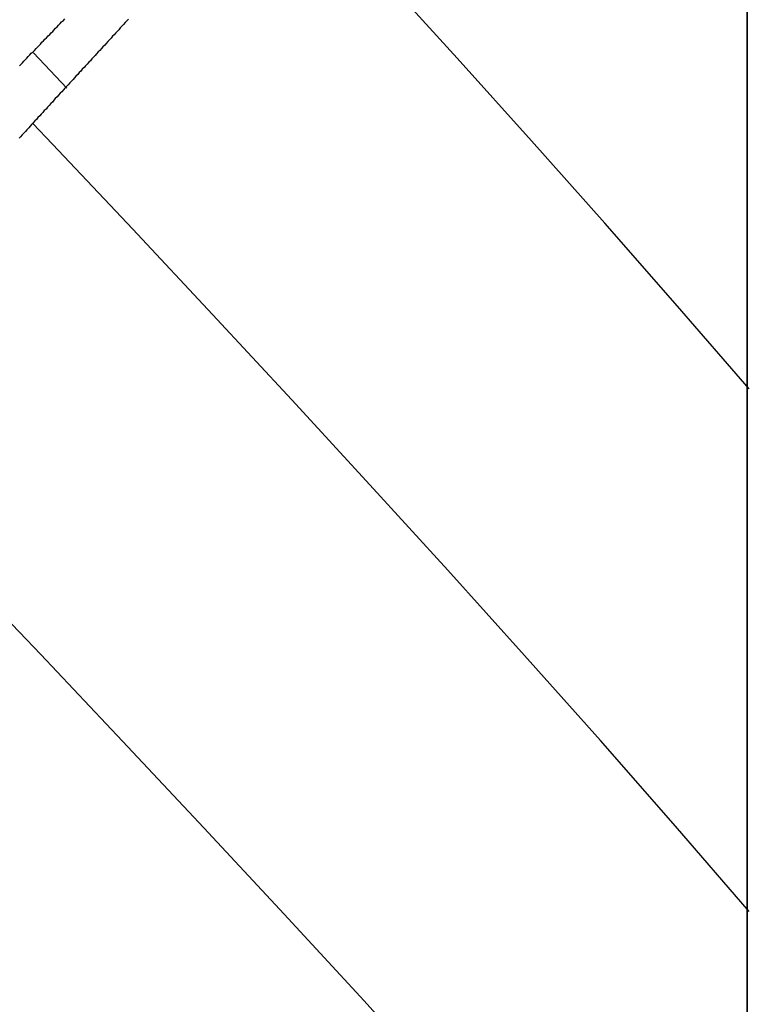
# Model space of a CAD drawing. Extents: x 2 to 87, y -108 to 11.
# Tile 82 of 210: x 24.931 to 25.128, y -78.191 to -77.925. Entities that reach past the tile are written whole.
import ezdxf

# ---------------------------------------------------------------- set-up
doc = ezdxf.new("R2010")
doc.units = 0
doc.header["$MEASUREMENT"] = 0
doc.layers.add('12', color=7, linetype='CONTINUOUS')

msp = doc.modelspace()

# ---------------------------------------------------------------- linework, layer by layer
at = {"layer": '12', "color": 62, "linetype": 'Continuous'}
for p, q in [((25.1277, -77.7338), (25.1277, -78.7592)), ((25.1277, -78.7465), (25.1277, -77.7465)), ((25.0492, -77.9351), (25.0289, -77.9128)), ((24.9435, -77.9432), (24.9345, -77.9337)), ((25.0693, -77.9575), (25.0492, -77.9351)), ((24.9396, -77.9584), (24.9343, -77.9528)), ((25.0892, -77.9798), (25.0693, -77.9575)), ((24.9614, -77.9814), (24.9396, -77.9584)), ((24.983, -78.0045), (24.9614, -77.9814)), ((25.1089, -78.0022), (25.0892, -77.9798)), ((25.1283, -78.0246), (25.1089, -78.0022)), ((25.0044, -78.0276), (24.983, -78.0045)), ((25.0256, -78.0506), (25.0044, -78.0276)), ((25.0467, -78.0737), (25.0256, -78.0506)), ((24.9365, -78.0965), (24.9141, -78.0731)), ((25.0674, -78.0968), (25.0467, -78.0737)), ((24.9586, -78.1199), (24.9365, -78.0965)), ((25.088, -78.1198), (25.0674, -78.0968)), ((24.9806, -78.1434), (24.9586, -78.1199)), ((25.1083, -78.1429), (25.088, -78.1198)), ((25.0024, -78.1668), (24.9806, -78.1434)), ((25.1283, -78.166), (25.1083, -78.1429)), ((25.024, -78.1902), (25.0024, -78.1668)), ((25.0453, -78.2137), (25.024, -78.1902))]:
    msp.add_line(p, q, dxfattribs=at)
for points in [[(24.938, -77.9296), (24.9385, -77.9291), (24.9389, -77.9287), (24.9393, -77.9283), (24.9397, -77.9279), (24.9401, -77.9274), (24.9405, -77.927), (24.9409, -77.9266), (24.9413, -77.9262), (24.9417, -77.9257), (24.9421, -77.9253), (24.9426, -77.9249), (24.943, -77.9245)], [(24.9602, -77.9246), (24.9598, -77.925), (24.9593, -77.9255), (24.9589, -77.926), (24.9585, -77.9264), (24.958, -77.9269), (24.9576, -77.9274), (24.9572, -77.9278), (24.9568, -77.9283), (24.9563, -77.9288), (24.9559, -77.9292), (24.9555, -77.9297), (24.955, -77.9302), (24.9546, -77.9306), (24.9542, -77.9311), (24.9538, -77.9316), (24.9533, -77.932), (24.9529, -77.9325), (24.9525, -77.933), (24.952, -77.9334), (24.9516, -77.9339), (24.9512, -77.9344), (24.9507, -77.9348), (24.9503, -77.9353), (24.9499, -77.9358), (24.9495, -77.9362), (24.949, -77.9367), (24.9486, -77.9372), (24.9482, -77.9376), (24.9477, -77.9381), (24.9473, -77.9386), (24.9469, -77.939), (24.9465, -77.9395), (24.946, -77.94), (24.9456, -77.9404), (24.9452, -77.9409), (24.9447, -77.9414), (24.9443, -77.9418)], [(24.9307, -77.9372), (24.9311, -77.9368), (24.9315, -77.9364), (24.9319, -77.9359), (24.9323, -77.9355), (24.9327, -77.9351), (24.9331, -77.9347), (24.9335, -77.9342), (24.9339, -77.9338), (24.9344, -77.9334), (24.9348, -77.933), (24.9352, -77.9325), (24.9356, -77.9321), (24.936, -77.9317), (24.9364, -77.9313), (24.9368, -77.9308), (24.9372, -77.9304), (24.9376, -77.93), (24.938, -77.9296)], [(24.9443, -77.9418), (24.9439, -77.9423), (24.9434, -77.9428), (24.943, -77.9432), (24.9426, -77.9437), (24.9422, -77.9442), (24.9417, -77.9446), (24.9413, -77.9451), (24.9409, -77.9456), (24.9404, -77.946), (24.94, -77.9465), (24.9396, -77.947), (24.9392, -77.9474), (24.9387, -77.9479), (24.9383, -77.9484), (24.9379, -77.9489), (24.9374, -77.9493), (24.937, -77.9498), (24.9366, -77.9503), (24.9362, -77.9507), (24.9357, -77.9512), (24.9353, -77.9517), (24.9349, -77.9521), (24.9344, -77.9526), (24.934, -77.9531), (24.9336, -77.9535), (24.9332, -77.954), (24.9327, -77.9545), (24.9323, -77.955), (24.9319, -77.9554), (24.9314, -77.9559), (24.931, -77.9564), (24.9306, -77.9568)]]:
    msp.add_lwpolyline(points, dxfattribs=at)

doc.saveas('drawing.dxf')
